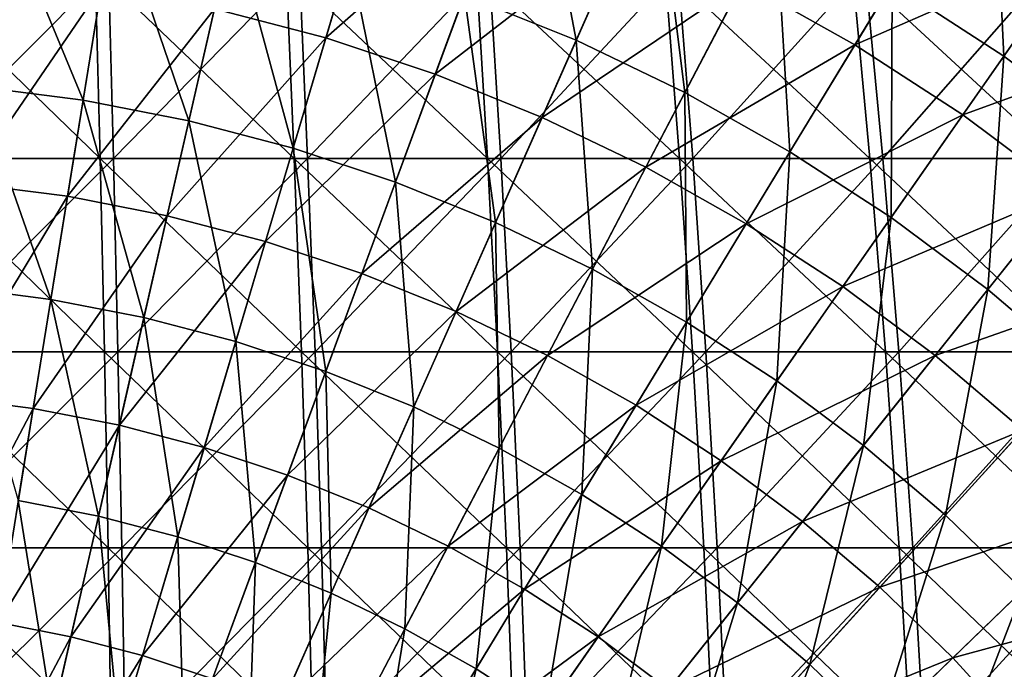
# Model space of a CAD drawing. Header units: millimetres. Extents: x -80 to 80, y -80 to 80.
# Tile 118 of 170: x 4 to 20, y 19 to 30. Entities that reach past the tile are written whole.
import ezdxf

# ---------------------------------------------------------------- set-up
doc = ezdxf.new("R2010")
doc.units = ezdxf.units.MM
doc.header["$LTSCALE"] = 13.670324
for name, color, linetype in [('1', 7, 'CONTINUOUS'), ('12', 7, 'CONTINUOUS'), ('2', 7, 'CONTINUOUS'), ('4', 7, 'CONTINUOUS')]:
    doc.layers.add(name, color=color, linetype=linetype)

msp = doc.modelspace()

# ---------------------------------------------------------------- linework, layer by layer
at = {"layer": '1', "color": 7, "linetype": 'Continuous'}
for points in [[(1.779, 27.362, 75.154), (5.019, 30.615, 73.74), (1.749, 30.615, 73.89), (1.779, 27.362, 75.154)], [(5.105, 27.362, 75.002), (5.019, 30.615, 73.74), (1.779, 27.362, 75.154), (5.105, 27.362, 75.002)], [(5.105, 27.362, 75.002), (8.28, 30.615, 73.445), (5.019, 30.615, 73.74), (5.105, 27.362, 75.002)], [(8.421, 27.362, 74.702), (8.28, 30.615, 73.445), (5.105, 27.362, 75.002), (8.421, 27.362, 74.702)], [(8.421, 27.362, 74.702), (11.523, 30.615, 73.007), (8.28, 30.615, 73.445), (8.421, 27.362, 74.702)], [(11.721, 27.362, 74.256), (11.523, 30.615, 73.007), (8.421, 27.362, 74.702), (11.721, 27.362, 74.256)], [(11.721, 27.362, 74.256), (14.745, 30.615, 72.425), (11.523, 30.615, 73.007), (11.721, 27.362, 74.256)], [(14.997, 27.362, 73.664), (14.745, 30.615, 72.425), (11.721, 27.362, 74.256), (14.997, 27.362, 73.664)], [(14.997, 27.362, 73.664), (17.937, 30.615, 71.701), (14.745, 30.615, 72.425), (14.997, 27.362, 73.664)], [(18.244, 27.362, 72.928), (17.937, 30.615, 71.701), (14.997, 27.362, 73.664), (18.244, 27.362, 72.928)], [(18.244, 27.362, 72.928), (21.094, 30.615, 70.836), (17.937, 30.615, 71.701), (18.244, 27.362, 72.928)], [(21.455, 27.362, 72.049), (21.094, 30.615, 70.836), (18.244, 27.362, 72.928), (21.455, 27.362, 72.049)], [(1.806, 24.056, 76.276), (5.105, 27.362, 75.002), (1.779, 27.362, 75.154), (1.806, 24.056, 76.276)], [(5.182, 24.056, 76.121), (5.105, 27.362, 75.002), (1.806, 24.056, 76.276), (5.182, 24.056, 76.121)], [(5.182, 24.056, 76.121), (8.421, 27.362, 74.702), (5.105, 27.362, 75.002), (5.182, 24.056, 76.121)], [(8.547, 24.056, 75.817), (8.421, 27.362, 74.702), (5.182, 24.056, 76.121), (8.547, 24.056, 75.817)], [(8.547, 24.056, 75.817), (11.721, 27.362, 74.256), (8.421, 27.362, 74.702), (8.547, 24.056, 75.817)], [(11.896, 24.056, 75.364), (11.721, 27.362, 74.256), (8.547, 24.056, 75.817), (11.896, 24.056, 75.364)], [(11.896, 24.056, 75.364), (14.997, 27.362, 73.664), (11.721, 27.362, 74.256), (11.896, 24.056, 75.364)], [(15.221, 24.056, 74.764), (14.997, 27.362, 73.664), (11.896, 24.056, 75.364), (15.221, 24.056, 74.764)], [(15.221, 24.056, 74.764), (18.244, 27.362, 72.928), (14.997, 27.362, 73.664), (15.221, 24.056, 74.764)], [(18.516, 24.056, 74.016), (18.244, 27.362, 72.928), (15.221, 24.056, 74.764), (18.516, 24.056, 74.016)], [(18.516, 24.056, 74.016), (21.455, 27.362, 72.049), (18.244, 27.362, 72.928), (18.516, 24.056, 74.016)], [(21.775, 24.056, 73.124), (21.455, 27.362, 72.049), (18.516, 24.056, 74.016), (21.775, 24.056, 73.124)], [(1.829, 20.706, 77.252), (5.182, 24.056, 76.121), (1.806, 24.056, 76.276), (1.829, 20.706, 77.252)], [(5.248, 20.706, 77.096), (5.182, 24.056, 76.121), (1.829, 20.706, 77.252), (5.248, 20.706, 77.096)], [(5.248, 20.706, 77.096), (8.547, 24.056, 75.817), (5.182, 24.056, 76.121), (5.248, 20.706, 77.096)], [(8.656, 20.706, 76.788), (8.547, 24.056, 75.817), (5.248, 20.706, 77.096), (8.656, 20.706, 76.788)], [(8.656, 20.706, 76.788), (11.896, 24.056, 75.364), (8.547, 24.056, 75.817), (8.656, 20.706, 76.788)], [(12.048, 20.706, 76.329), (11.896, 24.056, 75.364), (8.656, 20.706, 76.788), (12.048, 20.706, 76.329)], [(12.048, 20.706, 76.329), (15.221, 24.056, 74.764), (11.896, 24.056, 75.364), (12.048, 20.706, 76.329)], [(15.416, 20.706, 75.721), (15.221, 24.056, 74.764), (12.048, 20.706, 76.329), (15.416, 20.706, 75.721)], [(15.416, 20.706, 75.721), (18.516, 24.056, 74.016), (15.221, 24.056, 74.764), (15.416, 20.706, 75.721)], [(18.753, 20.706, 74.964), (18.516, 24.056, 74.016), (15.416, 20.706, 75.721), (18.753, 20.706, 74.964)], [(18.753, 20.706, 74.964), (21.775, 24.056, 73.124), (18.516, 24.056, 74.016), (18.753, 20.706, 74.964)], [(22.054, 20.706, 74.06), (21.775, 24.056, 73.124), (18.753, 20.706, 74.964), (22.054, 20.706, 74.06)], [(1.849, 17.315, 78.082), (5.248, 20.706, 77.096), (1.829, 20.706, 77.252), (1.849, 17.315, 78.082)], [(5.304, 17.315, 77.923), (5.248, 20.706, 77.096), (1.849, 17.315, 78.082), (5.304, 17.315, 77.923)], [(5.304, 17.315, 77.923), (8.656, 20.706, 76.788), (5.248, 20.706, 77.096), (5.304, 17.315, 77.923)], [(8.749, 17.315, 77.612), (8.656, 20.706, 76.788), (5.304, 17.315, 77.923), (8.749, 17.315, 77.612)], [(8.749, 17.315, 77.612), (12.048, 20.706, 76.329), (8.656, 20.706, 76.788), (8.749, 17.315, 77.612)], [(12.177, 17.315, 77.149), (12.048, 20.706, 76.329), (8.749, 17.315, 77.612), (12.177, 17.315, 77.149)], [(12.177, 17.315, 77.149), (15.416, 20.706, 75.721), (12.048, 20.706, 76.329), (12.177, 17.315, 77.149)], [(15.581, 17.315, 76.534), (15.416, 20.706, 75.721), (12.177, 17.315, 77.149), (15.581, 17.315, 76.534)], [(15.581, 17.315, 76.534), (18.753, 20.706, 74.964), (15.416, 20.706, 75.721), (15.581, 17.315, 76.534)], [(18.955, 17.315, 75.769), (18.753, 20.706, 74.964), (15.581, 17.315, 76.534), (18.955, 17.315, 75.769)], [(18.955, 17.315, 75.769), (22.054, 20.706, 74.06), (18.753, 20.706, 74.964), (18.955, 17.315, 75.769)], [(22.291, 17.315, 74.855), (22.054, 20.706, 74.06), (18.955, 17.315, 75.769), (22.291, 17.315, 74.855)]]:
    msp.add_3dface(points, dxfattribs=at)
at = {"layer": '12', "color": 42, "linetype": 'Continuous', "true_color": 0xd9ad06}
for points in [[(6.83, 29.923, 73.797), (9.751, 32.855, 72.496), (8.733, 29.424, 73.797), (6.83, 29.923, 73.797)], [(9.751, 32.855, 72.496), (11.836, 32.162, 72.496), (8.733, 29.424, 73.797), (9.751, 32.855, 72.496)], [(15.852, 30.385, 72.496), (19.592, 32.32, 71.053), (17.766, 29.307, 72.496), (15.852, 30.385, 72.496)], [(19.592, 32.32, 71.053), (21.623, 30.998, 71.053), (17.766, 29.307, 72.496), (19.592, 32.32, 71.053)], [(8.733, 29.424, 73.797), (11.836, 32.162, 72.496), (10.6, 28.804, 73.797), (8.733, 29.424, 73.797)], [(11.836, 32.162, 72.496), (13.872, 31.338, 72.496), (10.6, 28.804, 73.797), (11.836, 32.162, 72.496)], [(10.6, 28.804, 73.797), (13.872, 31.338, 72.496), (12.424, 28.065, 73.797), (10.6, 28.804, 73.797)], [(13.872, 31.338, 72.496), (15.852, 30.385, 72.496), (12.424, 28.065, 73.797), (13.872, 31.338, 72.496)], [(17.766, 29.307, 72.496), (21.623, 30.998, 71.053), (19.607, 28.108, 72.496), (17.766, 29.307, 72.496)], [(21.623, 30.998, 71.053), (23.565, 29.549, 71.053), (19.607, 28.108, 72.496), (21.623, 30.998, 71.053)], [(2.947, 30.55, 73.797), (4.898, 30.299, 73.797), (2.599, 26.938, 74.951), (2.947, 30.55, 73.797)], [(2.599, 26.938, 74.951), (4.898, 30.299, 73.797), (4.319, 26.716, 74.951), (2.599, 26.938, 74.951)], [(4.898, 30.299, 73.797), (6.83, 29.923, 73.797), (4.319, 26.716, 74.951), (4.898, 30.299, 73.797)], [(12.424, 28.065, 73.797), (15.852, 30.385, 72.496), (14.196, 27.212, 73.797), (12.424, 28.065, 73.797)], [(15.852, 30.385, 72.496), (17.766, 29.307, 72.496), (14.196, 27.212, 73.797), (15.852, 30.385, 72.496)], [(4.319, 26.716, 74.951), (6.83, 29.923, 73.797), (6.022, 26.385, 74.951), (4.319, 26.716, 74.951)], [(6.83, 29.923, 73.797), (8.733, 29.424, 73.797), (6.022, 26.385, 74.951), (6.83, 29.923, 73.797)], [(19.607, 28.108, 72.496), (23.565, 29.549, 71.053), (21.368, 26.794, 72.496), (19.607, 28.108, 72.496)], [(6.022, 26.385, 74.951), (8.733, 29.424, 73.797), (7.7, 25.945, 74.951), (6.022, 26.385, 74.951)], [(8.733, 29.424, 73.797), (10.6, 28.804, 73.797), (7.7, 25.945, 74.951), (8.733, 29.424, 73.797)], [(14.196, 27.212, 73.797), (17.766, 29.307, 72.496), (15.911, 26.246, 73.797), (14.196, 27.212, 73.797)], [(17.766, 29.307, 72.496), (19.607, 28.108, 72.496), (15.911, 26.246, 73.797), (17.766, 29.307, 72.496)], [(7.7, 25.945, 74.951), (10.6, 28.804, 73.797), (9.347, 25.398, 74.951), (7.7, 25.945, 74.951)], [(10.6, 28.804, 73.797), (12.424, 28.065, 73.797), (9.347, 25.398, 74.951), (10.6, 28.804, 73.797)], [(15.911, 26.246, 73.797), (19.607, 28.108, 72.496), (17.559, 25.173, 73.797), (15.911, 26.246, 73.797)], [(19.607, 28.108, 72.496), (21.368, 26.794, 72.496), (17.559, 25.173, 73.797), (19.607, 28.108, 72.496)], [(9.347, 25.398, 74.951), (12.424, 28.065, 73.797), (10.955, 24.747, 74.951), (9.347, 25.398, 74.951)], [(12.424, 28.065, 73.797), (14.196, 27.212, 73.797), (10.955, 24.747, 74.951), (12.424, 28.065, 73.797)], [(10.955, 24.747, 74.951), (14.196, 27.212, 73.797), (12.518, 23.994, 74.951), (10.955, 24.747, 74.951)], [(14.196, 27.212, 73.797), (15.911, 26.246, 73.797), (12.518, 23.994, 74.951), (14.196, 27.212, 73.797)], [(2.599, 26.938, 74.951), (4.319, 26.716, 74.951), (2.246, 23.283, 75.957), (2.599, 26.938, 74.951)], [(17.559, 25.173, 73.797), (21.368, 26.794, 72.496), (19.136, 23.996, 73.797), (17.559, 25.173, 73.797)], [(21.368, 26.794, 72.496), (23.041, 25.37, 72.496), (19.136, 23.996, 73.797), (21.368, 26.794, 72.496)], [(2.246, 23.283, 75.957), (4.319, 26.716, 74.951), (3.733, 23.091, 75.957), (2.246, 23.283, 75.957)], [(4.319, 26.716, 74.951), (6.022, 26.385, 74.951), (3.733, 23.091, 75.957), (4.319, 26.716, 74.951)], [(3.733, 23.091, 75.957), (6.022, 26.385, 74.951), (5.205, 22.804, 75.957), (3.733, 23.091, 75.957)], [(6.022, 26.385, 74.951), (7.7, 25.945, 74.951), (5.205, 22.804, 75.957), (6.022, 26.385, 74.951)], [(12.518, 23.994, 74.951), (15.911, 26.246, 73.797), (14.029, 23.143, 74.951), (12.518, 23.994, 74.951)], [(15.911, 26.246, 73.797), (17.559, 25.173, 73.797), (14.029, 23.143, 74.951), (15.911, 26.246, 73.797)], [(5.205, 22.804, 75.957), (7.7, 25.945, 74.951), (6.655, 22.424, 75.957), (5.205, 22.804, 75.957)], [(7.7, 25.945, 74.951), (9.347, 25.398, 74.951), (6.655, 22.424, 75.957), (7.7, 25.945, 74.951)], [(6.655, 22.424, 75.957), (9.347, 25.398, 74.951), (8.078, 21.951, 75.957), (6.655, 22.424, 75.957)], [(9.347, 25.398, 74.951), (10.955, 24.747, 74.951), (8.078, 21.951, 75.957), (9.347, 25.398, 74.951)], [(19.136, 23.996, 73.797), (23.041, 25.37, 72.496), (20.634, 22.721, 73.797), (19.136, 23.996, 73.797)], [(14.029, 23.143, 74.951), (17.559, 25.173, 73.797), (15.483, 22.197, 74.951), (14.029, 23.143, 74.951)], [(17.559, 25.173, 73.797), (19.136, 23.996, 73.797), (15.483, 22.197, 74.951), (17.559, 25.173, 73.797)], [(8.078, 21.951, 75.957), (10.955, 24.747, 74.951), (9.468, 21.389, 75.957), (8.078, 21.951, 75.957)], [(10.955, 24.747, 74.951), (12.518, 23.994, 74.951), (9.468, 21.389, 75.957), (10.955, 24.747, 74.951)], [(9.468, 21.389, 75.957), (12.518, 23.994, 74.951), (10.819, 20.738, 75.957), (9.468, 21.389, 75.957)], [(12.518, 23.994, 74.951), (14.029, 23.143, 74.951), (10.819, 20.738, 75.957), (12.518, 23.994, 74.951)], [(15.483, 22.197, 74.951), (19.136, 23.996, 73.797), (16.874, 21.159, 74.951), (15.483, 22.197, 74.951)], [(19.136, 23.996, 73.797), (20.634, 22.721, 73.797), (16.874, 21.159, 74.951), (19.136, 23.996, 73.797)], [(2.246, 23.283, 75.957), (3.733, 23.091, 75.957), (1.89, 19.59, 76.814), (2.246, 23.283, 75.957)], [(1.89, 19.59, 76.814), (3.733, 23.091, 75.957), (3.141, 19.428, 76.814), (1.89, 19.59, 76.814)], [(3.733, 23.091, 75.957), (5.205, 22.804, 75.957), (3.141, 19.428, 76.814), (3.733, 23.091, 75.957)], [(10.819, 20.738, 75.957), (14.029, 23.143, 74.951), (12.126, 20.002, 75.957), (10.819, 20.738, 75.957)], [(14.029, 23.143, 74.951), (15.483, 22.197, 74.951), (12.126, 20.002, 75.957), (14.029, 23.143, 74.951)], [(3.141, 19.428, 76.814), (5.205, 22.804, 75.957), (4.379, 19.187, 76.814), (3.141, 19.428, 76.814)], [(5.205, 22.804, 75.957), (6.655, 22.424, 75.957), (4.379, 19.187, 76.814), (5.205, 22.804, 75.957)], [(16.874, 21.159, 74.951), (20.634, 22.721, 73.797), (18.195, 20.034, 74.951), (16.874, 21.159, 74.951)], [(20.634, 22.721, 73.797), (22.048, 21.352, 73.797), (18.195, 20.034, 74.951), (20.634, 22.721, 73.797)], [(4.379, 19.187, 76.814), (6.655, 22.424, 75.957), (5.6, 18.867, 76.814), (4.379, 19.187, 76.814)], [(6.655, 22.424, 75.957), (8.078, 21.951, 75.957), (5.6, 18.867, 76.814), (6.655, 22.424, 75.957)], [(12.126, 20.002, 75.957), (15.483, 22.197, 74.951), (13.382, 19.184, 75.957), (12.126, 20.002, 75.957)], [(15.483, 22.197, 74.951), (16.874, 21.159, 74.951), (13.382, 19.184, 75.957), (15.483, 22.197, 74.951)], [(5.6, 18.867, 76.814), (8.078, 21.951, 75.957), (6.797, 18.47, 76.814), (5.6, 18.867, 76.814)], [(8.078, 21.951, 75.957), (9.468, 21.389, 75.957), (6.797, 18.47, 76.814), (8.078, 21.951, 75.957)], [(6.797, 18.47, 76.814), (9.468, 21.389, 75.957), (7.966, 17.996, 76.814), (6.797, 18.47, 76.814)], [(9.468, 21.389, 75.957), (10.819, 20.738, 75.957), (7.966, 17.996, 76.814), (9.468, 21.389, 75.957)], [(18.195, 20.034, 74.951), (22.048, 21.352, 73.797), (19.441, 18.827, 74.951), (18.195, 20.034, 74.951)], [(22.048, 21.352, 73.797), (23.37, 19.895, 73.797), (19.441, 18.827, 74.951), (22.048, 21.352, 73.797)], [(13.382, 19.184, 75.957), (16.874, 21.159, 74.951), (14.584, 18.288, 75.957), (13.382, 19.184, 75.957)], [(16.874, 21.159, 74.951), (18.195, 20.034, 74.951), (14.584, 18.288, 75.957), (16.874, 21.159, 74.951)], [(7.966, 17.996, 76.814), (10.819, 20.738, 75.957), (9.103, 17.449, 76.814), (7.966, 17.996, 76.814)], [(10.819, 20.738, 75.957), (12.126, 20.002, 75.957), (9.103, 17.449, 76.814), (10.819, 20.738, 75.957)], [(14.584, 18.288, 75.957), (18.195, 20.034, 74.951), (15.726, 17.316, 75.957), (14.584, 18.288, 75.957)], [(18.195, 20.034, 74.951), (19.441, 18.827, 74.951), (15.726, 17.316, 75.957), (18.195, 20.034, 74.951)], [(9.103, 17.449, 76.814), (12.126, 20.002, 75.957), (10.202, 16.83, 76.814), (9.103, 17.449, 76.814)], [(12.126, 20.002, 75.957), (13.382, 19.184, 75.957), (10.202, 16.83, 76.814), (12.126, 20.002, 75.957)], [(19.441, 18.827, 74.951), (23.37, 19.895, 73.797), (20.607, 17.543, 74.951), (19.441, 18.827, 74.951)], [(3.141, 19.428, 76.814), (4.379, 19.187, 76.814), (2.544, 15.734, 77.52), (3.141, 19.428, 76.814)], [(2.544, 15.734, 77.52), (4.379, 19.187, 76.814), (3.547, 15.539, 77.52), (2.544, 15.734, 77.52)], [(4.379, 19.187, 76.814), (5.6, 18.867, 76.814), (3.547, 15.539, 77.52), (4.379, 19.187, 76.814)], [(10.202, 16.83, 76.814), (13.382, 19.184, 75.957), (11.26, 16.141, 76.814), (10.202, 16.83, 76.814)], [(13.382, 19.184, 75.957), (14.584, 18.288, 75.957), (11.26, 16.141, 76.814), (13.382, 19.184, 75.957)], [(3.547, 15.539, 77.52), (5.6, 18.867, 76.814), (4.535, 15.28, 77.52), (3.547, 15.539, 77.52)], [(5.6, 18.867, 76.814), (6.797, 18.47, 76.814), (4.535, 15.28, 77.52), (5.6, 18.867, 76.814)], [(15.726, 17.316, 75.957), (19.441, 18.827, 74.951), (16.803, 16.273, 75.957), (15.726, 17.316, 75.957)], [(19.441, 18.827, 74.951), (20.607, 17.543, 74.951), (16.803, 16.273, 75.957), (19.441, 18.827, 74.951)]]:
    msp.add_3dface(points, dxfattribs=at)
at = {"layer": '2', "color": 7, "linetype": 'Continuous'}
for points in [[(4.794, 30.615, -73.755), (4.876, 27.362, -75.017), (1.524, 30.615, -73.895), (4.794, 30.615, -73.755)], [(1.524, 30.615, -73.895), (4.876, 27.362, -75.017), (1.55, 27.362, -75.159), (1.524, 30.615, -73.895)], [(8.055, 30.615, -73.47), (8.193, 27.362, -74.728), (4.794, 30.615, -73.755), (8.055, 30.615, -73.47)], [(4.794, 30.615, -73.755), (8.193, 27.362, -74.728), (4.876, 27.362, -75.017), (4.794, 30.615, -73.755)], [(11.3, 30.615, -73.041), (11.494, 27.362, -74.292), (8.055, 30.615, -73.47), (11.3, 30.615, -73.041)], [(8.055, 30.615, -73.47), (11.494, 27.362, -74.292), (8.193, 27.362, -74.728), (8.055, 30.615, -73.47)], [(14.523, 30.615, -72.469), (14.772, 27.362, -73.71), (11.3, 30.615, -73.041), (14.523, 30.615, -72.469)], [(11.3, 30.615, -73.041), (14.772, 27.362, -73.71), (11.494, 27.362, -74.292), (11.3, 30.615, -73.041)], [(17.718, 30.615, -71.755), (18.021, 27.362, -72.983), (14.523, 30.615, -72.469), (17.718, 30.615, -71.755)], [(14.523, 30.615, -72.469), (18.021, 27.362, -72.983), (14.772, 27.362, -73.71), (14.523, 30.615, -72.469)], [(20.878, 30.615, -70.9), (21.235, 27.362, -72.114), (17.718, 30.615, -71.755), (20.878, 30.615, -70.9)], [(17.718, 30.615, -71.755), (21.235, 27.362, -72.114), (18.021, 27.362, -72.983), (17.718, 30.615, -71.755)], [(4.876, 27.362, -75.017), (4.949, 24.056, -76.137), (1.55, 27.362, -75.159), (4.876, 27.362, -75.017)], [(1.55, 27.362, -75.159), (4.949, 24.056, -76.137), (1.573, 24.056, -76.281), (1.55, 27.362, -75.159)], [(8.193, 27.362, -74.728), (8.315, 24.056, -75.843), (4.876, 27.362, -75.017), (8.193, 27.362, -74.728)], [(4.876, 27.362, -75.017), (8.315, 24.056, -75.843), (4.949, 24.056, -76.137), (4.876, 27.362, -75.017)], [(11.494, 27.362, -74.292), (11.665, 24.056, -75.4), (8.193, 27.362, -74.728), (11.494, 27.362, -74.292)], [(8.193, 27.362, -74.728), (11.665, 24.056, -75.4), (8.315, 24.056, -75.843), (8.193, 27.362, -74.728)], [(14.772, 27.362, -73.71), (14.992, 24.056, -74.81), (11.494, 27.362, -74.292), (14.772, 27.362, -73.71)], [(11.494, 27.362, -74.292), (14.992, 24.056, -74.81), (11.665, 24.056, -75.4), (11.494, 27.362, -74.292)], [(18.021, 27.362, -72.983), (18.29, 24.056, -74.073), (14.772, 27.362, -73.71), (18.021, 27.362, -72.983)], [(14.772, 27.362, -73.71), (18.29, 24.056, -74.073), (14.992, 24.056, -74.81), (14.772, 27.362, -73.71)], [(21.235, 27.362, -72.114), (21.552, 24.056, -73.19), (18.021, 27.362, -72.983), (21.235, 27.362, -72.114)], [(18.021, 27.362, -72.983), (21.552, 24.056, -73.19), (18.29, 24.056, -74.073), (18.021, 27.362, -72.983)], [(4.949, 24.056, -76.137), (5.012, 20.706, -77.111), (1.573, 24.056, -76.281), (4.949, 24.056, -76.137)], [(1.573, 24.056, -76.281), (5.012, 20.706, -77.111), (1.593, 20.706, -77.258), (1.573, 24.056, -76.281)], [(8.315, 24.056, -75.843), (8.422, 20.706, -76.814), (4.949, 24.056, -76.137), (8.315, 24.056, -75.843)], [(4.949, 24.056, -76.137), (8.422, 20.706, -76.814), (5.012, 20.706, -77.111), (4.949, 24.056, -76.137)], [(11.665, 24.056, -75.4), (11.815, 20.706, -76.366), (8.315, 24.056, -75.843), (11.665, 24.056, -75.4)], [(8.315, 24.056, -75.843), (11.815, 20.706, -76.366), (8.422, 20.706, -76.814), (8.315, 24.056, -75.843)], [(14.992, 24.056, -74.81), (15.184, 20.706, -75.768), (11.665, 24.056, -75.4), (14.992, 24.056, -74.81)], [(11.665, 24.056, -75.4), (15.184, 20.706, -75.768), (11.815, 20.706, -76.366), (11.665, 24.056, -75.4)], [(18.29, 24.056, -74.073), (18.524, 20.706, -75.021), (14.992, 24.056, -74.81), (18.29, 24.056, -74.073)], [(14.992, 24.056, -74.81), (18.524, 20.706, -75.021), (15.184, 20.706, -75.768), (14.992, 24.056, -74.81)], [(21.552, 24.056, -73.19), (21.828, 20.706, -74.127), (18.29, 24.056, -74.073), (21.552, 24.056, -73.19)], [(18.29, 24.056, -74.073), (21.828, 20.706, -74.127), (18.524, 20.706, -75.021), (18.29, 24.056, -74.073)], [(5.012, 20.706, -77.111), (5.066, 17.315, -77.939), (1.593, 20.706, -77.258), (5.012, 20.706, -77.111)], [(1.593, 20.706, -77.258), (5.066, 17.315, -77.939), (1.61, 17.315, -78.087), (1.593, 20.706, -77.258)], [(8.422, 20.706, -76.814), (8.512, 17.315, -77.638), (5.012, 20.706, -77.111), (8.422, 20.706, -76.814)], [(5.012, 20.706, -77.111), (8.512, 17.315, -77.638), (5.066, 17.315, -77.939), (5.012, 20.706, -77.111)], [(11.815, 20.706, -76.366), (11.942, 17.315, -77.185), (8.422, 20.706, -76.814), (11.815, 20.706, -76.366)], [(8.422, 20.706, -76.814), (11.942, 17.315, -77.185), (8.512, 17.315, -77.638), (8.422, 20.706, -76.814)], [(15.184, 20.706, -75.768), (15.347, 17.315, -76.581), (11.815, 20.706, -76.366), (15.184, 20.706, -75.768)], [(11.815, 20.706, -76.366), (15.347, 17.315, -76.581), (11.942, 17.315, -77.185), (11.815, 20.706, -76.366)], [(18.524, 20.706, -75.021), (18.723, 17.315, -75.826), (15.184, 20.706, -75.768), (18.524, 20.706, -75.021)], [(15.184, 20.706, -75.768), (18.723, 17.315, -75.826), (15.347, 17.315, -76.581), (15.184, 20.706, -75.768)], [(21.828, 20.706, -74.127), (22.062, 17.315, -74.923), (18.524, 20.706, -75.021), (21.828, 20.706, -74.127)], [(18.524, 20.706, -75.021), (22.062, 17.315, -74.923), (18.723, 17.315, -75.826), (18.524, 20.706, -75.021)]]:
    msp.add_3dface(points, dxfattribs=at)
at = {"layer": '4', "color": 42, "linetype": 'Continuous', "true_color": 0xd9ad06}
for points in [[(11.098, 30.156, 74.302), (13.007, 29.383, 74.302), (12.259, 33.311, 73.037), (11.098, 30.156, 74.302)], [(12.259, 33.311, 73.037), (13.007, 29.383, 74.302), (14.368, 32.457, 73.037), (12.259, 33.311, 73.037)], [(18.4, 30.353, 73.037), (20.307, 29.112, 73.037), (20.117, 33.185, 71.647), (18.4, 30.353, 73.037)], [(20.117, 33.185, 71.647), (20.307, 29.112, 73.037), (22.202, 31.828, 71.647), (20.117, 33.185, 71.647)], [(13.007, 29.383, 74.302), (14.863, 28.49, 74.302), (14.368, 32.457, 73.037), (13.007, 29.383, 74.302)], [(14.368, 32.457, 73.037), (14.863, 28.49, 74.302), (16.418, 31.47, 73.037), (14.368, 32.457, 73.037)], [(2.758, 28.594, 75.438), (4.585, 28.358, 75.438), (3.086, 31.985, 74.302), (2.758, 28.594, 75.438)], [(3.086, 31.985, 74.302), (4.585, 28.358, 75.438), (5.129, 31.722, 74.302), (3.086, 31.985, 74.302)], [(20.307, 29.112, 73.037), (22.131, 27.751, 73.037), (22.202, 31.828, 71.647), (20.307, 29.112, 73.037)], [(4.585, 28.358, 75.438), (6.392, 28.006, 75.438), (5.129, 31.722, 74.302), (4.585, 28.358, 75.438)], [(5.129, 31.722, 74.302), (6.392, 28.006, 75.438), (7.15, 31.328, 74.302), (5.129, 31.722, 74.302)], [(14.863, 28.49, 74.302), (16.658, 27.479, 74.302), (16.418, 31.47, 73.037), (14.863, 28.49, 74.302)], [(16.418, 31.47, 73.037), (16.658, 27.479, 74.302), (18.4, 30.353, 73.037), (16.418, 31.47, 73.037)], [(6.392, 28.006, 75.438), (8.174, 27.539, 75.438), (7.15, 31.328, 74.302), (6.392, 28.006, 75.438)], [(7.15, 31.328, 74.302), (8.174, 27.539, 75.438), (9.143, 30.805, 74.302), (7.15, 31.328, 74.302)], [(8.174, 27.539, 75.438), (9.921, 26.959, 75.438), (9.143, 30.805, 74.302), (8.174, 27.539, 75.438)], [(9.143, 30.805, 74.302), (9.921, 26.959, 75.438), (11.098, 30.156, 74.302), (9.143, 30.805, 74.302)], [(16.658, 27.479, 74.302), (18.384, 26.355, 74.302), (18.4, 30.353, 73.037), (16.658, 27.479, 74.302)], [(18.4, 30.353, 73.037), (18.384, 26.355, 74.302), (20.307, 29.112, 73.037), (18.4, 30.353, 73.037)], [(9.921, 26.959, 75.438), (11.628, 26.268, 75.438), (11.098, 30.156, 74.302), (9.921, 26.959, 75.438)], [(11.098, 30.156, 74.302), (11.628, 26.268, 75.438), (13.007, 29.383, 74.302), (11.098, 30.156, 74.302)], [(11.628, 26.268, 75.438), (13.287, 25.469, 75.438), (13.007, 29.383, 74.302), (11.628, 26.268, 75.438)], [(13.007, 29.383, 74.302), (13.287, 25.469, 75.438), (14.863, 28.49, 74.302), (13.007, 29.383, 74.302)], [(18.384, 26.355, 74.302), (20.035, 25.123, 74.302), (20.307, 29.112, 73.037), (18.384, 26.355, 74.302)], [(20.307, 29.112, 73.037), (20.035, 25.123, 74.302), (22.131, 27.751, 73.037), (20.307, 29.112, 73.037)], [(2.427, 25.162, 76.445), (4.035, 24.955, 76.445), (2.758, 28.594, 75.438), (2.427, 25.162, 76.445)], [(2.758, 28.594, 75.438), (4.035, 24.955, 76.445), (4.585, 28.358, 75.438), (2.758, 28.594, 75.438)], [(13.287, 25.469, 75.438), (14.892, 24.565, 75.438), (14.863, 28.49, 74.302), (13.287, 25.469, 75.438)], [(14.863, 28.49, 74.302), (14.892, 24.565, 75.438), (16.658, 27.479, 74.302), (14.863, 28.49, 74.302)], [(4.035, 24.955, 76.445), (5.625, 24.645, 76.445), (4.585, 28.358, 75.438), (4.035, 24.955, 76.445)], [(4.585, 28.358, 75.438), (5.625, 24.645, 76.445), (6.392, 28.006, 75.438), (4.585, 28.358, 75.438)], [(5.625, 24.645, 76.445), (7.193, 24.234, 76.445), (6.392, 28.006, 75.438), (5.625, 24.645, 76.445)], [(6.392, 28.006, 75.438), (7.193, 24.234, 76.445), (8.174, 27.539, 75.438), (6.392, 28.006, 75.438)], [(20.035, 25.123, 74.302), (21.603, 23.788, 74.302), (22.131, 27.751, 73.037), (20.035, 25.123, 74.302)], [(7.193, 24.234, 76.445), (8.731, 23.724, 76.445), (8.174, 27.539, 75.438), (7.193, 24.234, 76.445)], [(8.174, 27.539, 75.438), (8.731, 23.724, 76.445), (9.921, 26.959, 75.438), (8.174, 27.539, 75.438)], [(14.892, 24.565, 75.438), (16.435, 23.561, 75.438), (16.658, 27.479, 74.302), (14.892, 24.565, 75.438)], [(16.658, 27.479, 74.302), (16.435, 23.561, 75.438), (18.384, 26.355, 74.302), (16.658, 27.479, 74.302)], [(8.731, 23.724, 76.445), (10.233, 23.115, 76.445), (9.921, 26.959, 75.438), (8.731, 23.724, 76.445)], [(9.921, 26.959, 75.438), (10.233, 23.115, 76.445), (11.628, 26.268, 75.438), (9.921, 26.959, 75.438)], [(10.233, 23.115, 76.445), (11.693, 22.412, 76.445), (11.628, 26.268, 75.438), (10.233, 23.115, 76.445)], [(11.628, 26.268, 75.438), (11.693, 22.412, 76.445), (13.287, 25.469, 75.438), (11.628, 26.268, 75.438)], [(16.435, 23.561, 75.438), (17.911, 22.459, 75.438), (18.384, 26.355, 74.302), (16.435, 23.561, 75.438)], [(18.384, 26.355, 74.302), (17.911, 22.459, 75.438), (20.035, 25.123, 74.302), (18.384, 26.355, 74.302)], [(11.693, 22.412, 76.445), (13.104, 21.617, 76.445), (13.287, 25.469, 75.438), (11.693, 22.412, 76.445)], [(13.287, 25.469, 75.438), (13.104, 21.617, 76.445), (14.892, 24.565, 75.438), (13.287, 25.469, 75.438)], [(2.427, 25.162, 76.445), (3.479, 21.517, 77.321), (4.035, 24.955, 76.445), (2.427, 25.162, 76.445)], [(17.911, 22.459, 75.438), (19.313, 21.266, 75.438), (20.035, 25.123, 74.302), (17.911, 22.459, 75.438)], [(20.035, 25.123, 74.302), (19.313, 21.266, 75.438), (21.603, 23.788, 74.302), (20.035, 25.123, 74.302)], [(3.479, 21.517, 77.321), (4.85, 21.249, 77.321), (4.035, 24.955, 76.445), (3.479, 21.517, 77.321)], [(4.035, 24.955, 76.445), (4.85, 21.249, 77.321), (5.625, 24.645, 76.445), (4.035, 24.955, 76.445)], [(4.85, 21.249, 77.321), (6.202, 20.895, 77.321), (5.625, 24.645, 76.445), (4.85, 21.249, 77.321)], [(5.625, 24.645, 76.445), (6.202, 20.895, 77.321), (7.193, 24.234, 76.445), (5.625, 24.645, 76.445)], [(13.104, 21.617, 76.445), (14.463, 20.733, 76.445), (14.892, 24.565, 75.438), (13.104, 21.617, 76.445)], [(14.892, 24.565, 75.438), (14.463, 20.733, 76.445), (16.435, 23.561, 75.438), (14.892, 24.565, 75.438)], [(6.202, 20.895, 77.321), (7.528, 20.455, 77.321), (7.193, 24.234, 76.445), (6.202, 20.895, 77.321)], [(7.193, 24.234, 76.445), (7.528, 20.455, 77.321), (8.731, 23.724, 76.445), (7.193, 24.234, 76.445)], [(7.528, 20.455, 77.321), (8.823, 19.93, 77.321), (8.731, 23.724, 76.445), (7.528, 20.455, 77.321)], [(8.731, 23.724, 76.445), (8.823, 19.93, 77.321), (10.233, 23.115, 76.445), (8.731, 23.724, 76.445)], [(19.313, 21.266, 75.438), (20.636, 19.985, 75.438), (21.603, 23.788, 74.302), (19.313, 21.266, 75.438)], [(14.463, 20.733, 76.445), (15.761, 19.764, 76.445), (16.435, 23.561, 75.438), (14.463, 20.733, 76.445)], [(16.435, 23.561, 75.438), (15.761, 19.764, 76.445), (17.911, 22.459, 75.438), (16.435, 23.561, 75.438)], [(8.823, 19.93, 77.321), (10.081, 19.324, 77.321), (10.233, 23.115, 76.445), (8.823, 19.93, 77.321)], [(10.233, 23.115, 76.445), (10.081, 19.324, 77.321), (11.693, 22.412, 76.445), (10.233, 23.115, 76.445)], [(10.081, 19.324, 77.321), (11.299, 18.639, 77.321), (11.693, 22.412, 76.445), (10.081, 19.324, 77.321)], [(11.693, 22.412, 76.445), (11.299, 18.639, 77.321), (13.104, 21.617, 76.445), (11.693, 22.412, 76.445)], [(15.761, 19.764, 76.445), (16.995, 18.714, 76.445), (17.911, 22.459, 75.438), (15.761, 19.764, 76.445)], [(17.911, 22.459, 75.438), (16.995, 18.714, 76.445), (19.313, 21.266, 75.438), (17.911, 22.459, 75.438)], [(11.299, 18.639, 77.321), (12.47, 17.876, 77.321), (13.104, 21.617, 76.445), (11.299, 18.639, 77.321)], [(13.104, 21.617, 76.445), (12.47, 17.876, 77.321), (14.463, 20.733, 76.445), (13.104, 21.617, 76.445)], [(2.918, 18.048, 78.064), (4.068, 17.824, 78.064), (3.479, 21.517, 77.321), (2.918, 18.048, 78.064)], [(3.479, 21.517, 77.321), (4.068, 17.824, 78.064), (4.85, 21.249, 77.321), (3.479, 21.517, 77.321)], [(4.068, 17.824, 78.064), (5.202, 17.527, 78.064), (4.85, 21.249, 77.321), (4.068, 17.824, 78.064)], [(4.85, 21.249, 77.321), (5.202, 17.527, 78.064), (6.202, 20.895, 77.321), (4.85, 21.249, 77.321)], [(16.995, 18.714, 76.445), (18.159, 17.586, 76.445), (19.313, 21.266, 75.438), (16.995, 18.714, 76.445)], [(19.313, 21.266, 75.438), (18.159, 17.586, 76.445), (20.636, 19.985, 75.438), (19.313, 21.266, 75.438)], [(5.202, 17.527, 78.064), (6.314, 17.157, 78.064), (6.202, 20.895, 77.321), (5.202, 17.527, 78.064)], [(6.202, 20.895, 77.321), (6.314, 17.157, 78.064), (7.528, 20.455, 77.321), (6.202, 20.895, 77.321)], [(12.47, 17.876, 77.321), (13.59, 17.041, 77.321), (14.463, 20.733, 76.445), (12.47, 17.876, 77.321)], [(14.463, 20.733, 76.445), (13.59, 17.041, 77.321), (15.761, 19.764, 76.445), (14.463, 20.733, 76.445)], [(6.314, 17.157, 78.064), (7.4, 16.718, 78.064), (7.528, 20.455, 77.321), (6.314, 17.157, 78.064)], [(7.528, 20.455, 77.321), (7.4, 16.718, 78.064), (8.823, 19.93, 77.321), (7.528, 20.455, 77.321)], [(7.4, 16.718, 78.064), (8.456, 16.209, 78.064), (8.823, 19.93, 77.321), (7.4, 16.718, 78.064)], [(8.823, 19.93, 77.321), (8.456, 16.209, 78.064), (10.081, 19.324, 77.321), (8.823, 19.93, 77.321)], [(18.159, 17.586, 76.445), (19.249, 16.387, 76.445), (20.636, 19.985, 75.438), (18.159, 17.586, 76.445)], [(20.636, 19.985, 75.438), (19.249, 16.387, 76.445), (21.874, 18.621, 75.438), (20.636, 19.985, 75.438)], [(13.59, 17.041, 77.321), (14.653, 16.135, 77.321), (15.761, 19.764, 76.445), (13.59, 17.041, 77.321)], [(15.761, 19.764, 76.445), (14.653, 16.135, 77.321), (16.995, 18.714, 76.445), (15.761, 19.764, 76.445)], [(8.456, 16.209, 78.064), (9.477, 15.634, 78.064), (10.081, 19.324, 77.321), (8.456, 16.209, 78.064)], [(10.081, 19.324, 77.321), (9.477, 15.634, 78.064), (11.299, 18.639, 77.321), (10.081, 19.324, 77.321)], [(14.653, 16.135, 77.321), (15.657, 15.163, 77.321), (16.995, 18.714, 76.445), (14.653, 16.135, 77.321)], [(16.995, 18.714, 76.445), (15.657, 15.163, 77.321), (18.159, 17.586, 76.445), (16.995, 18.714, 76.445)], [(9.477, 15.634, 78.064), (10.46, 14.995, 78.064), (11.299, 18.639, 77.321), (9.477, 15.634, 78.064)], [(11.299, 18.639, 77.321), (10.46, 14.995, 78.064), (12.47, 17.876, 77.321), (11.299, 18.639, 77.321)]]:
    msp.add_3dface(points, dxfattribs=at)

doc.saveas('drawing.dxf')
